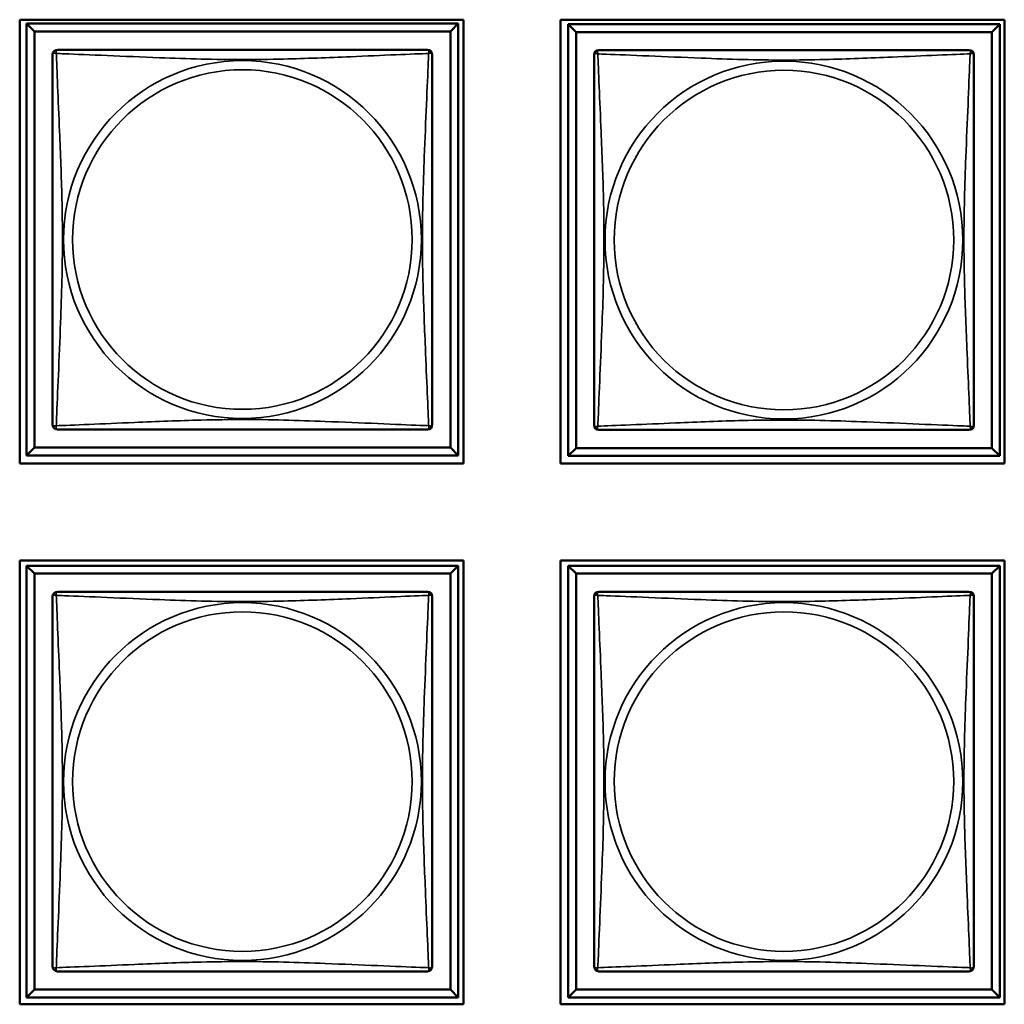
# Model space of a CAD drawing. Header units: inches. Extents: x 1.4 to 53.9, y 1.3 to 58.
# Tile 212 of 227: x 39.2 to 40.4, y 45.1 to 46.3. Entities that reach past the tile are written whole.
import ezdxf

# ---------------------------------------------------------------- set-up
doc = ezdxf.new("R2010")
doc.units = ezdxf.units.IN
doc.header["$MEASUREMENT"] = 0
doc.layers.add('Visible (ANSI)', color=7, linetype='Continuous', lineweight=50)
doc.layers.add('Visible Narrow (ANSI)', color=7, linetype='Continuous', lineweight=35)

msp = doc.modelspace()

# ---------------------------------------------------------------- linework, layer by layer
at = {"layer": 'Visible (ANSI)'}
for p, q in [((39.2116, 45.7598), (39.2116, 46.3122)), ((39.2116, 46.3122), (39.7641, 46.3122)), ((39.7641, 46.3122), (39.7641, 45.7598)), ((39.8846, 45.7598), (39.8846, 46.3122)), ((39.8846, 46.3122), (40.4371, 46.3122)), ((40.4371, 46.3122), (40.4371, 45.7598)), ((39.2201, 46.3073), (39.7575, 46.3073)), ((39.23, 46.2974), (39.2201, 46.3073)), ((39.2201, 45.7699), (39.2201, 46.3073)), ((39.23, 46.2974), (39.7477, 46.2974)), ((39.23, 45.7797), (39.23, 46.2974)), ((39.7575, 46.3073), (39.7477, 46.2974)), ((39.7477, 46.2974), (39.7477, 45.7797)), ((39.7575, 46.3073), (39.7575, 45.7699)), ((39.8941, 46.3067), (40.4315, 46.3067)), ((39.904, 46.2969), (39.8941, 46.3067)), ((39.8941, 45.7693), (39.8941, 46.3067)), ((40.4315, 46.3067), (40.4217, 46.2969)), ((40.4315, 46.3067), (40.4315, 45.7693)), ((39.904, 46.2969), (40.4217, 46.2969)), ((39.904, 45.7791), (39.904, 46.2969)), ((40.4217, 46.2969), (40.4217, 45.7791)), ((39.23, 45.7797), (39.2201, 45.7699)), ((39.7477, 45.7797), (39.23, 45.7797)), ((39.7477, 45.7797), (39.7575, 45.7699)), ((39.904, 45.7791), (39.8941, 45.7693)), ((40.4217, 45.7791), (39.904, 45.7791)), ((40.4217, 45.7791), (40.4315, 45.7693)), ((39.7641, 45.7598), (39.2116, 45.7598)), ((39.7575, 45.7699), (39.2201, 45.7699)), ((40.4371, 45.7598), (39.8846, 45.7598)), ((40.4315, 45.7693), (39.8941, 45.7693)), ((39.2116, 45.0868), (39.2116, 45.6392)), ((39.2116, 45.6392), (39.7641, 45.6392)), ((39.7641, 45.6392), (39.7641, 45.0868)), ((39.8846, 45.0868), (39.8846, 45.6392)), ((39.8846, 45.6392), (40.4371, 45.6392)), ((40.4371, 45.6392), (40.4371, 45.0868)), ((39.2201, 45.6327), (39.7575, 45.6327)), ((39.23, 45.6229), (39.2201, 45.6327)), ((39.2201, 45.0953), (39.2201, 45.6327)), ((39.7575, 45.6327), (39.7477, 45.6229)), ((39.7575, 45.6327), (39.7575, 45.0953)), ((39.8941, 45.6327), (40.4315, 45.6327)), ((39.904, 45.6229), (39.8941, 45.6327)), ((39.8941, 45.0953), (39.8941, 45.6327)), ((40.4315, 45.6327), (40.4217, 45.6229)), ((40.4315, 45.6327), (40.4315, 45.0953)), ((39.23, 45.6229), (39.7477, 45.6229)), ((39.23, 45.1051), (39.23, 45.6229)), ((39.7477, 45.6229), (39.7477, 45.1051)), ((39.904, 45.6229), (40.4217, 45.6229)), ((39.904, 45.1051), (39.904, 45.6229)), ((40.4217, 45.6229), (40.4217, 45.1051)), ((39.23, 45.1051), (39.2201, 45.0953)), ((39.7477, 45.1051), (39.23, 45.1051)), ((39.7477, 45.1051), (39.7575, 45.0953)), ((39.904, 45.1051), (39.8941, 45.0953)), ((40.4217, 45.1051), (39.904, 45.1051)), ((40.4217, 45.1051), (40.4315, 45.0953)), ((39.7641, 45.0868), (39.2116, 45.0868)), ((39.7575, 45.0953), (39.2201, 45.0953)), ((40.4371, 45.0868), (39.8846, 45.0868)), ((40.4315, 45.0953), (39.8941, 45.0953))]:
    msp.add_line(p, q, dxfattribs=at)
for centre, start, end in [((39.2585, 46.2689), 90, 180), ((39.7191, 46.2689), 0, 90), ((39.9325, 46.2683), 90, 180), ((40.3931, 46.2683), 0, 90), ((39.2585, 45.8082), 180, 270), ((39.7191, 45.8082), 270, 360), ((39.9325, 45.8077), 180, 270), ((40.3931, 45.8077), 270, 360), ((39.2585, 45.5943), 90, 180), ((39.7191, 45.5943), 0, 90), ((39.9325, 45.5943), 90, 180), ((40.3931, 45.5943), 0, 90), ((39.2585, 45.1337), 180, 270), ((39.7191, 45.1337), 270, 360), ((39.9325, 45.1337), 180, 270), ((40.3931, 45.1337), 270, 360)]:
    msp.add_arc(centre, 0.00591, start, end, dxfattribs=at)
for points in [[(39.7191, 46.2748), (39.7186, 46.2748), (39.7158, 46.2748), (39.7114, 46.2748), (39.7033, 46.2748), (39.6894, 46.2748), (39.6733, 46.2748), (39.6571, 46.2748), (39.6389, 46.2748), (39.6203, 46.2748), (39.5939, 46.2748), (39.5667, 46.2748), (39.5396, 46.2748), (39.5227, 46.2748), (39.5058, 46.2748), (39.4888, 46.2748), (39.455, 46.2748), (39.4211, 46.2748), (39.3874, 46.2748), (39.3454, 46.2748), (39.3015, 46.2748), (39.2759, 46.2748), (39.2659, 46.2748), (39.2595, 46.2748), (39.2585, 46.2748)], [(40.3931, 46.2742), (40.3926, 46.2742), (40.3898, 46.2742), (40.3854, 46.2742), (40.3773, 46.2742), (40.3634, 46.2742), (40.3473, 46.2742), (40.3311, 46.2742), (40.3129, 46.2742), (40.2943, 46.2742), (40.2679, 46.2742), (40.2407, 46.2742), (40.2136, 46.2742), (40.1967, 46.2742), (40.1798, 46.2742), (40.1628, 46.2742), (40.129, 46.2742), (40.0951, 46.2742), (40.0614, 46.2742), (40.0194, 46.2742), (39.9755, 46.2742), (39.9499, 46.2742), (39.9399, 46.2742), (39.9335, 46.2742), (39.9325, 46.2742)], [(39.2526, 46.2689), (39.2526, 46.2683), (39.2526, 46.2656), (39.2526, 46.2612), (39.2526, 46.253), (39.2526, 46.2391), (39.2526, 46.223), (39.2526, 46.2069), (39.2526, 46.1887), (39.2526, 46.17), (39.2526, 46.1437), (39.2526, 46.1164), (39.2526, 46.0893), (39.2526, 46.0724), (39.2526, 46.0555), (39.2526, 46.0386), (39.2526, 46.0047), (39.2526, 45.9709), (39.2526, 45.9371), (39.2526, 45.8951), (39.2526, 45.8512), (39.2526, 45.8257), (39.2526, 45.8156), (39.2526, 45.8092), (39.2526, 45.8082)], [(39.7251, 45.8082), (39.7251, 45.8088), (39.7251, 45.8115), (39.7251, 45.8159), (39.7251, 45.8241), (39.7251, 45.838), (39.7251, 45.8541), (39.7251, 45.8703), (39.7251, 45.8885), (39.7251, 45.9071), (39.7251, 45.9334), (39.7251, 45.9607), (39.7251, 45.9878), (39.7251, 46.0047), (39.7251, 46.0216), (39.7251, 46.0386), (39.7251, 46.0724), (39.7251, 46.1063), (39.7251, 46.14), (39.7251, 46.182), (39.7251, 46.2259), (39.7251, 46.2514), (39.7251, 46.2615), (39.7251, 46.2679), (39.7251, 46.2689)], [(39.9266, 46.2683), (39.9266, 46.2677), (39.9266, 46.265), (39.9266, 46.2606), (39.9266, 46.2525), (39.9266, 46.2386), (39.9266, 46.2224), (39.9266, 46.2063), (39.9266, 46.1881), (39.9266, 46.1695), (39.9266, 46.1431), (39.9266, 46.1158), (39.9266, 46.0888), (39.9266, 46.0718), (39.9266, 46.0549), (39.9266, 46.038), (39.9266, 46.0042), (39.9266, 45.9703), (39.9266, 45.9366), (39.9266, 45.8946), (39.9266, 45.8507), (39.9266, 45.8251), (39.9266, 45.815), (39.9266, 45.8086), (39.9266, 45.8077)], [(40.3991, 45.8077), (40.3991, 45.8083), (40.3991, 45.811), (40.3991, 45.8154), (40.3991, 45.8235), (40.3991, 45.8374), (40.3991, 45.8536), (40.3991, 45.8697), (40.3991, 45.8879), (40.3991, 45.9065), (40.3991, 45.9329), (40.3991, 45.9602), (40.3991, 45.9872), (40.3991, 46.0042), (40.3991, 46.0211), (40.3991, 46.038), (40.3991, 46.0718), (40.3991, 46.1057), (40.3991, 46.1394), (40.3991, 46.1814), (40.3991, 46.2253), (40.3991, 46.2509), (40.3991, 46.261), (40.3991, 46.2674), (40.3991, 46.2683)], [(39.2585, 45.8023), (39.2591, 45.8023), (39.2618, 45.8023), (39.2662, 45.8023), (39.2743, 45.8023), (39.2883, 45.8023), (39.3044, 45.8023), (39.3205, 45.8023), (39.3387, 45.8023), (39.3574, 45.8023), (39.3837, 45.8023), (39.411, 45.8023), (39.4381, 45.8023), (39.455, 45.8023), (39.4719, 45.8023), (39.4888, 45.8023), (39.5227, 45.8023), (39.5565, 45.8023), (39.5902, 45.8023), (39.6322, 45.8023), (39.6762, 45.8023), (39.7017, 45.8023), (39.7118, 45.8023), (39.7182, 45.8023), (39.7191, 45.8023)], [(39.9325, 45.8018), (39.9331, 45.8018), (39.9358, 45.8018), (39.9402, 45.8018), (39.9483, 45.8018), (39.9623, 45.8018), (39.9784, 45.8018), (39.9945, 45.8018), (40.0127, 45.8018), (40.0314, 45.8018), (40.0577, 45.8018), (40.085, 45.8018), (40.1121, 45.8018), (40.129, 45.8018), (40.1459, 45.8018), (40.1628, 45.8018), (40.1967, 45.8018), (40.2305, 45.8018), (40.2642, 45.8018), (40.3062, 45.8018), (40.3502, 45.8018), (40.3757, 45.8018), (40.3858, 45.8018), (40.3922, 45.8018), (40.3931, 45.8018)], [(39.7191, 45.6002), (39.7186, 45.6002), (39.7158, 45.6002), (39.7114, 45.6002), (39.7033, 45.6002), (39.6894, 45.6002), (39.6733, 45.6002), (39.6571, 45.6002), (39.6389, 45.6002), (39.6203, 45.6002), (39.5939, 45.6002), (39.5667, 45.6002), (39.5396, 45.6002), (39.5227, 45.6002), (39.5058, 45.6002), (39.4888, 45.6002), (39.455, 45.6002), (39.4211, 45.6002), (39.3874, 45.6002), (39.3454, 45.6002), (39.3015, 45.6002), (39.2759, 45.6002), (39.2659, 45.6002), (39.2595, 45.6002), (39.2585, 45.6002)], [(40.3931, 45.6002), (40.3926, 45.6002), (40.3898, 45.6002), (40.3854, 45.6002), (40.3773, 45.6002), (40.3634, 45.6002), (40.3473, 45.6002), (40.3311, 45.6002), (40.3129, 45.6002), (40.2943, 45.6002), (40.2679, 45.6002), (40.2407, 45.6002), (40.2136, 45.6002), (40.1967, 45.6002), (40.1798, 45.6002), (40.1628, 45.6002), (40.129, 45.6002), (40.0951, 45.6002), (40.0614, 45.6002), (40.0194, 45.6002), (39.9755, 45.6002), (39.9499, 45.6002), (39.9399, 45.6002), (39.9335, 45.6002), (39.9325, 45.6002)], [(39.2526, 45.5943), (39.2526, 45.5937), (39.2526, 45.591), (39.2526, 45.5866), (39.2526, 45.5785), (39.2526, 45.5646), (39.2526, 45.5484), (39.2526, 45.5323), (39.2526, 45.5141), (39.2526, 45.4955), (39.2526, 45.4691), (39.2526, 45.4418), (39.2526, 45.4148), (39.2526, 45.3978), (39.2526, 45.3809), (39.2526, 45.364), (39.2526, 45.3302), (39.2526, 45.2963), (39.2526, 45.2626), (39.2526, 45.2206), (39.2526, 45.1767), (39.2526, 45.1511), (39.2526, 45.141), (39.2526, 45.1346), (39.2526, 45.1337)], [(39.7251, 45.1337), (39.7251, 45.1343), (39.7251, 45.137), (39.7251, 45.1414), (39.7251, 45.1495), (39.7251, 45.1634), (39.7251, 45.1796), (39.7251, 45.1957), (39.7251, 45.2139), (39.7251, 45.2325), (39.7251, 45.2589), (39.7251, 45.2862), (39.7251, 45.3132), (39.7251, 45.3302), (39.7251, 45.3471), (39.7251, 45.364), (39.7251, 45.3978), (39.7251, 45.4317), (39.7251, 45.4654), (39.7251, 45.5074), (39.7251, 45.5513), (39.7251, 45.5769), (39.7251, 45.587), (39.7251, 45.5934), (39.7251, 45.5943)], [(39.9266, 45.5943), (39.9266, 45.5937), (39.9266, 45.591), (39.9266, 45.5866), (39.9266, 45.5785), (39.9266, 45.5646), (39.9266, 45.5484), (39.9266, 45.5323), (39.9266, 45.5141), (39.9266, 45.4955), (39.9266, 45.4691), (39.9266, 45.4418), (39.9266, 45.4148), (39.9266, 45.3978), (39.9266, 45.3809), (39.9266, 45.364), (39.9266, 45.3302), (39.9266, 45.2963), (39.9266, 45.2626), (39.9266, 45.2206), (39.9266, 45.1767), (39.9266, 45.1511), (39.9266, 45.141), (39.9266, 45.1346), (39.9266, 45.1337)], [(40.3991, 45.1337), (40.3991, 45.1343), (40.3991, 45.137), (40.3991, 45.1414), (40.3991, 45.1495), (40.3991, 45.1634), (40.3991, 45.1796), (40.3991, 45.1957), (40.3991, 45.2139), (40.3991, 45.2325), (40.3991, 45.2589), (40.3991, 45.2862), (40.3991, 45.3132), (40.3991, 45.3302), (40.3991, 45.3471), (40.3991, 45.364), (40.3991, 45.3978), (40.3991, 45.4317), (40.3991, 45.4654), (40.3991, 45.5074), (40.3991, 45.5513), (40.3991, 45.5769), (40.3991, 45.587), (40.3991, 45.5934), (40.3991, 45.5943)], [(39.2585, 45.1278), (39.2591, 45.1278), (39.2618, 45.1278), (39.2662, 45.1278), (39.2743, 45.1278), (39.2883, 45.1278), (39.3044, 45.1278), (39.3205, 45.1278), (39.3387, 45.1278), (39.3574, 45.1278), (39.3837, 45.1278), (39.411, 45.1278), (39.4381, 45.1278), (39.455, 45.1278), (39.4719, 45.1278), (39.4888, 45.1278), (39.5227, 45.1278), (39.5565, 45.1278), (39.5902, 45.1278), (39.6322, 45.1278), (39.6762, 45.1278), (39.7017, 45.1278), (39.7118, 45.1278), (39.7182, 45.1278), (39.7191, 45.1278)], [(39.9325, 45.1278), (39.9331, 45.1278), (39.9358, 45.1278), (39.9402, 45.1278), (39.9483, 45.1278), (39.9623, 45.1278), (39.9784, 45.1278), (39.9945, 45.1278), (40.0127, 45.1278), (40.0314, 45.1278), (40.0577, 45.1278), (40.085, 45.1278), (40.1121, 45.1278), (40.129, 45.1278), (40.1459, 45.1278), (40.1628, 45.1278), (40.1967, 45.1278), (40.2305, 45.1278), (40.2642, 45.1278), (40.3062, 45.1278), (40.3502, 45.1278), (40.3757, 45.1278), (40.3858, 45.1278), (40.3922, 45.1278), (40.3931, 45.1278)]]:
    msp.add_open_spline(points, degree=3, knots=[0.325731, 0.325731, 0.325731, 0.325731, 0.404774, 0.404774, 0.404774, 0.550532, 0.550532, 0.550532, 0.69629, 0.69629, 0.69629, 0.902598, 0.902598, 0.902598, 1.03154, 1.03154, 1.03154, 1.289425, 1.289425, 1.289425, 1.610774, 1.610774, 1.610774, 1.73735, 1.73735, 1.73735, 1.73735], dxfattribs=at)
at = {"layer": 'Visible Narrow (ANSI)'}
for centre, radius in [((39.4888, 46.0386), 0.2227), ((40.1628, 46.038), 0.2227), ((39.4888, 46.0386), 0.2113), ((40.1628, 46.038), 0.2113), ((39.4888, 45.364), 0.2227), ((40.1628, 45.364), 0.2227), ((39.4888, 45.364), 0.2113), ((40.1628, 45.364), 0.2113)]:
    msp.add_circle(centre, radius, dxfattribs=at)
for points, knots in [([(39.2572, 46.2702), (39.2569, 46.271), (39.2568, 46.2716), (39.2568, 46.2728), (39.2568, 46.2733), (39.257, 46.2738), (39.2571, 46.274), (39.2572, 46.2742), (39.2573, 46.2743), (39.2575, 46.2745), (39.2576, 46.2745), (39.2578, 46.2747), (39.258, 46.2747), (39.2583, 46.2748), (39.2584, 46.2748), (39.2585, 46.2748)], [-0.00026741, -0.00026741, -0.00026741, -0.00026741, 0.01456352, 0.01456352, 0.03151317, 0.03151317, 0.04210669, 0.04210669, 0.04740346, 0.04740346, 0.05587828, 0.05587828, 0.06943799, 0.06943799, 0.0844808, 0.0844808, 0.0844808, 0.0844808]), ([(39.7191, 46.2748), (39.7192, 46.2748), (39.7194, 46.2748), (39.7197, 46.2747), (39.7198, 46.2747), (39.7201, 46.2745), (39.7202, 46.2745), (39.7204, 46.2743), (39.7204, 46.2742), (39.7206, 46.274), (39.7207, 46.2738), (39.7209, 46.2733), (39.7209, 46.2728), (39.7208, 46.2716), (39.7207, 46.271), (39.7205, 46.2702)], [-0.0844808, -0.0844808, -0.0844808, -0.0844808, -0.06943799, -0.06943799, -0.05587828, -0.05587828, -0.04740346, -0.04740346, -0.04210669, -0.04210669, -0.03151317, -0.03151317, -0.01456352, -0.01456352, 0.00026741, 0.00026741, 0.00026741, 0.00026741]), ([(39.9312, 46.2697), (39.9309, 46.2704), (39.9308, 46.2711), (39.9308, 46.2722), (39.9308, 46.2727), (39.931, 46.2733), (39.9311, 46.2735), (39.9312, 46.2737), (39.9313, 46.2738), (39.9315, 46.2739), (39.9316, 46.274), (39.9318, 46.2741), (39.932, 46.2742), (39.9323, 46.2742), (39.9324, 46.2742), (39.9325, 46.2742)], [-0.00026741, -0.00026741, -0.00026741, -0.00026741, 0.01456352, 0.01456352, 0.03151317, 0.03151317, 0.04210669, 0.04210669, 0.04740346, 0.04740346, 0.05587828, 0.05587828, 0.06943799, 0.06943799, 0.0844808, 0.0844808, 0.0844808, 0.0844808]), ([(40.3931, 46.2742), (40.3932, 46.2742), (40.3934, 46.2742), (40.3937, 46.2742), (40.3938, 46.2741), (40.3941, 46.274), (40.3942, 46.2739), (40.3944, 46.2738), (40.3944, 46.2737), (40.3946, 46.2735), (40.3947, 46.2733), (40.3949, 46.2727), (40.3949, 46.2722), (40.3948, 46.2711), (40.3947, 46.2704), (40.3945, 46.2697)], [-0.0844808, -0.0844808, -0.0844808, -0.0844808, -0.06943799, -0.06943799, -0.05587828, -0.05587828, -0.04740346, -0.04740346, -0.04210669, -0.04210669, -0.03151317, -0.03151317, -0.01456352, -0.01456352, 0.00026741, 0.00026741, 0.00026741, 0.00026741]), ([(39.2526, 46.2689), (39.2526, 46.269), (39.2526, 46.2691), (39.2527, 46.2694), (39.2527, 46.2696), (39.2529, 46.2698), (39.2529, 46.2699), (39.2531, 46.2701), (39.2531, 46.2701), (39.2534, 46.2703), (39.2535, 46.2704), (39.2541, 46.2706), (39.2546, 46.2706), (39.2557, 46.2706), (39.2564, 46.2704), (39.2572, 46.2702)], [-0.0844808, -0.0844808, -0.0844808, -0.0844808, -0.06943799, -0.06943799, -0.05587828, -0.05587828, -0.04740346, -0.04740346, -0.04210669, -0.04210669, -0.03151317, -0.03151317, -0.01456352, -0.01456352, 0.00026741, 0.00026741, 0.00026741, 0.00026741]), ([(39.2572, 45.8069), (39.2573, 45.8097), (39.2574, 45.8132), (39.2576, 45.8172), (39.2586, 45.8448), (39.2608, 45.8918), (39.2625, 45.9354), (39.2638, 45.9703), (39.2648, 46.0045), (39.2648, 46.0386), (39.2648, 46.0556), (39.2646, 46.0726), (39.2642, 46.0898), (39.2635, 46.1173), (39.2624, 46.1454), (39.2612, 46.1731), (39.2604, 46.1927), (39.2595, 46.212), (39.2588, 46.2293), (39.2581, 46.2465), (39.2575, 46.2614), (39.2572, 46.2702)], [-1.657319, -1.657319, -1.657319, -1.657319, -1.610774, -1.610774, -1.610774, -1.289425, -1.289425, -1.289425, -1.03154, -1.03154, -1.03154, -0.902598, -0.902598, -0.902598, -0.69629, -0.69629, -0.69629, -0.550532, -0.550532, -0.550532, -0.405761, -0.405761, -0.405761, -0.405761]), ([(39.2572, 46.2702), (39.26, 46.2701), (39.2635, 46.27), (39.2675, 46.2698), (39.2951, 46.2687), (39.3421, 46.2666), (39.3856, 46.2649), (39.4206, 46.2635), (39.4548, 46.2625), (39.4888, 46.2625), (39.5059, 46.2625), (39.5229, 46.2628), (39.5401, 46.2632), (39.5676, 46.2639), (39.5957, 46.265), (39.6234, 46.2662), (39.6429, 46.267), (39.6623, 46.2679), (39.6796, 46.2686), (39.6967, 46.2693), (39.7117, 46.2699), (39.7205, 46.2702)], [-1.657319, -1.657319, -1.657319, -1.657319, -1.610774, -1.610774, -1.610774, -1.289425, -1.289425, -1.289425, -1.03154, -1.03154, -1.03154, -0.902598, -0.902598, -0.902598, -0.69629, -0.69629, -0.69629, -0.550532, -0.550532, -0.550532, -0.405761, -0.405761, -0.405761, -0.405761]), ([(39.7205, 46.2702), (39.7204, 46.2674), (39.7203, 46.2639), (39.7201, 46.2599), (39.719, 46.2323), (39.7169, 46.1853), (39.7152, 46.1417), (39.7138, 46.1068), (39.7128, 46.0726), (39.7128, 46.0386), (39.7128, 46.0215), (39.7131, 46.0045), (39.7135, 45.9873), (39.7142, 45.9598), (39.7153, 45.9317), (39.7165, 45.904), (39.7173, 45.8845), (39.7181, 45.8651), (39.7189, 45.8478), (39.7196, 45.8306), (39.7202, 45.8157), (39.7205, 45.8069)], [-1.657319, -1.657319, -1.657319, -1.657319, -1.610774, -1.610774, -1.610774, -1.289425, -1.289425, -1.289425, -1.03154, -1.03154, -1.03154, -0.902598, -0.902598, -0.902598, -0.69629, -0.69629, -0.69629, -0.550532, -0.550532, -0.550532, -0.405761, -0.405761, -0.405761, -0.405761]), ([(39.7205, 46.2702), (39.7213, 46.2704), (39.7219, 46.2706), (39.7231, 46.2706), (39.7235, 46.2706), (39.7241, 46.2704), (39.7243, 46.2703), (39.7245, 46.2701), (39.7246, 46.2701), (39.7247, 46.2699), (39.7248, 46.2698), (39.7249, 46.2696), (39.725, 46.2694), (39.7251, 46.2691), (39.7251, 46.269), (39.7251, 46.2689)], [-0.00026741, -0.00026741, -0.00026741, -0.00026741, 0.01456352, 0.01456352, 0.03151317, 0.03151317, 0.04210669, 0.04210669, 0.04740346, 0.04740346, 0.05587828, 0.05587828, 0.06943799, 0.06943799, 0.0844808, 0.0844808, 0.0844808, 0.0844808]), ([(39.9266, 46.2683), (39.9266, 46.2684), (39.9266, 46.2685), (39.9267, 46.2688), (39.9267, 46.269), (39.9269, 46.2693), (39.9269, 46.2694), (39.9271, 46.2695), (39.9271, 46.2696), (39.9274, 46.2698), (39.9275, 46.2698), (39.9281, 46.27), (39.9286, 46.2701), (39.9297, 46.27), (39.9304, 46.2699), (39.9312, 46.2697)], [-0.0844808, -0.0844808, -0.0844808, -0.0844808, -0.06943799, -0.06943799, -0.05587828, -0.05587828, -0.04740346, -0.04740346, -0.04210669, -0.04210669, -0.03151317, -0.03151317, -0.01456352, -0.01456352, 0.00026741, 0.00026741, 0.00026741, 0.00026741]), ([(39.9312, 45.8063), (39.9313, 45.8092), (39.9314, 45.8126), (39.9316, 45.8166), (39.9326, 45.8443), (39.9348, 45.8913), (39.9365, 45.9348), (39.9378, 45.9697), (39.9388, 46.0039), (39.9388, 46.038), (39.9388, 46.055), (39.9386, 46.0721), (39.9382, 46.0893), (39.9375, 46.1168), (39.9364, 46.1449), (39.9352, 46.1726), (39.9344, 46.1921), (39.9335, 46.2115), (39.9328, 46.2287), (39.9321, 46.2459), (39.9315, 46.2609), (39.9312, 46.2697)], [-1.657319, -1.657319, -1.657319, -1.657319, -1.610774, -1.610774, -1.610774, -1.289425, -1.289425, -1.289425, -1.03154, -1.03154, -1.03154, -0.902598, -0.902598, -0.902598, -0.69629, -0.69629, -0.69629, -0.550532, -0.550532, -0.550532, -0.405761, -0.405761, -0.405761, -0.405761]), ([(39.9312, 46.2697), (39.934, 46.2696), (39.9375, 46.2694), (39.9415, 46.2693), (39.9691, 46.2682), (40.0161, 46.2661), (40.0596, 46.2644), (40.0946, 46.263), (40.1288, 46.262), (40.1628, 46.262), (40.1799, 46.262), (40.1969, 46.2622), (40.2141, 46.2627), (40.2416, 46.2633), (40.2697, 46.2645), (40.2974, 46.2656), (40.3169, 46.2665), (40.3363, 46.2673), (40.3536, 46.268), (40.3707, 46.2688), (40.3857, 46.2693), (40.3945, 46.2697)], [-1.657319, -1.657319, -1.657319, -1.657319, -1.610774, -1.610774, -1.610774, -1.289425, -1.289425, -1.289425, -1.03154, -1.03154, -1.03154, -0.902598, -0.902598, -0.902598, -0.69629, -0.69629, -0.69629, -0.550532, -0.550532, -0.550532, -0.405761, -0.405761, -0.405761, -0.405761]), ([(40.3945, 46.2697), (40.3944, 46.2668), (40.3943, 46.2634), (40.3941, 46.2594), (40.393, 46.2317), (40.3909, 46.1847), (40.3892, 46.1412), (40.3878, 46.1063), (40.3868, 46.0721), (40.3868, 46.038), (40.3868, 46.021), (40.3871, 46.0039), (40.3875, 45.9867), (40.3882, 45.9593), (40.3893, 45.9311), (40.3905, 45.9035), (40.3913, 45.8839), (40.3921, 45.8646), (40.3929, 45.8473), (40.3936, 45.8301), (40.3942, 45.8151), (40.3945, 45.8063)], [-1.657319, -1.657319, -1.657319, -1.657319, -1.610774, -1.610774, -1.610774, -1.289425, -1.289425, -1.289425, -1.03154, -1.03154, -1.03154, -0.902598, -0.902598, -0.902598, -0.69629, -0.69629, -0.69629, -0.550532, -0.550532, -0.550532, -0.405761, -0.405761, -0.405761, -0.405761]), ([(40.3945, 46.2697), (40.3953, 46.2699), (40.3959, 46.27), (40.3971, 46.2701), (40.3975, 46.27), (40.3981, 46.2698), (40.3983, 46.2698), (40.3985, 46.2696), (40.3986, 46.2695), (40.3987, 46.2694), (40.3988, 46.2693), (40.3989, 46.269), (40.399, 46.2688), (40.3991, 46.2685), (40.3991, 46.2684), (40.3991, 46.2683)], [-0.00026741, -0.00026741, -0.00026741, -0.00026741, 0.01456352, 0.01456352, 0.03151317, 0.03151317, 0.04210669, 0.04210669, 0.04740346, 0.04740346, 0.05587828, 0.05587828, 0.06943799, 0.06943799, 0.0844808, 0.0844808, 0.0844808, 0.0844808]), ([(39.2572, 45.8069), (39.2564, 45.8067), (39.2557, 45.8066), (39.2546, 45.8065), (39.2541, 45.8065), (39.2535, 45.8067), (39.2534, 45.8068), (39.2531, 45.807), (39.2531, 45.807), (39.2529, 45.8072), (39.2529, 45.8073), (39.2527, 45.8075), (39.2527, 45.8077), (39.2526, 45.808), (39.2526, 45.8082), (39.2526, 45.8082)], [-0.00026741, -0.00026741, -0.00026741, -0.00026741, 0.01456352, 0.01456352, 0.03151317, 0.03151317, 0.04210669, 0.04210669, 0.04740346, 0.04740346, 0.05587828, 0.05587828, 0.06943799, 0.06943799, 0.0844808, 0.0844808, 0.0844808, 0.0844808]), ([(39.7205, 45.8069), (39.7177, 45.807), (39.7142, 45.8071), (39.7102, 45.8073), (39.6826, 45.8084), (39.6355, 45.8105), (39.592, 45.8122), (39.5571, 45.8136), (39.5229, 45.8146), (39.4888, 45.8146), (39.4718, 45.8146), (39.4547, 45.8143), (39.4376, 45.8139), (39.4101, 45.8132), (39.382, 45.8121), (39.3543, 45.8109), (39.3347, 45.8101), (39.3154, 45.8092), (39.2981, 45.8085), (39.2809, 45.8078), (39.266, 45.8072), (39.2572, 45.8069)], [-1.657319, -1.657319, -1.657319, -1.657319, -1.610774, -1.610774, -1.610774, -1.289425, -1.289425, -1.289425, -1.03154, -1.03154, -1.03154, -0.902598, -0.902598, -0.902598, -0.69629, -0.69629, -0.69629, -0.550532, -0.550532, -0.550532, -0.405761, -0.405761, -0.405761, -0.405761]), ([(39.7251, 45.8082), (39.7251, 45.8082), (39.7251, 45.808), (39.725, 45.8077), (39.7249, 45.8075), (39.7248, 45.8073), (39.7247, 45.8072), (39.7246, 45.807), (39.7245, 45.807), (39.7243, 45.8068), (39.7241, 45.8067), (39.7235, 45.8065), (39.7231, 45.8065), (39.7219, 45.8066), (39.7213, 45.8067), (39.7205, 45.8069)], [-0.0844808, -0.0844808, -0.0844808, -0.0844808, -0.06943799, -0.06943799, -0.05587828, -0.05587828, -0.04740346, -0.04740346, -0.04210669, -0.04210669, -0.03151317, -0.03151317, -0.01456352, -0.01456352, 0.00026741, 0.00026741, 0.00026741, 0.00026741]), ([(39.9312, 45.8063), (39.9304, 45.8061), (39.9297, 45.806), (39.9286, 45.8059), (39.9281, 45.806), (39.9275, 45.8062), (39.9274, 45.8063), (39.9271, 45.8064), (39.9271, 45.8065), (39.9269, 45.8066), (39.9269, 45.8067), (39.9267, 45.807), (39.9267, 45.8072), (39.9266, 45.8075), (39.9266, 45.8076), (39.9266, 45.8077)], [-0.00026741, -0.00026741, -0.00026741, -0.00026741, 0.01456352, 0.01456352, 0.03151317, 0.03151317, 0.04210669, 0.04210669, 0.04740346, 0.04740346, 0.05587828, 0.05587828, 0.06943799, 0.06943799, 0.0844808, 0.0844808, 0.0844808, 0.0844808]), ([(40.3945, 45.8063), (40.3917, 45.8064), (40.3882, 45.8066), (40.3842, 45.8067), (40.3566, 45.8078), (40.3095, 45.8099), (40.266, 45.8116), (40.2311, 45.813), (40.1969, 45.814), (40.1628, 45.814), (40.1458, 45.814), (40.1287, 45.8138), (40.1116, 45.8134), (40.0841, 45.8127), (40.056, 45.8115), (40.0283, 45.8104), (40.0087, 45.8095), (39.9894, 45.8087), (39.9721, 45.808), (39.9549, 45.8073), (39.94, 45.8067), (39.9312, 45.8063)], [-1.657319, -1.657319, -1.657319, -1.657319, -1.610774, -1.610774, -1.610774, -1.289425, -1.289425, -1.289425, -1.03154, -1.03154, -1.03154, -0.902598, -0.902598, -0.902598, -0.69629, -0.69629, -0.69629, -0.550532, -0.550532, -0.550532, -0.405761, -0.405761, -0.405761, -0.405761]), ([(40.3991, 45.8077), (40.3991, 45.8076), (40.3991, 45.8075), (40.399, 45.8072), (40.3989, 45.807), (40.3988, 45.8067), (40.3987, 45.8066), (40.3986, 45.8065), (40.3985, 45.8064), (40.3983, 45.8063), (40.3981, 45.8062), (40.3975, 45.806), (40.3971, 45.8059), (40.3959, 45.806), (40.3953, 45.8061), (40.3945, 45.8063)], [-0.0844808, -0.0844808, -0.0844808, -0.0844808, -0.06943799, -0.06943799, -0.05587828, -0.05587828, -0.04740346, -0.04740346, -0.04210669, -0.04210669, -0.03151317, -0.03151317, -0.01456352, -0.01456352, 0.00026741, 0.00026741, 0.00026741, 0.00026741]), ([(39.2585, 45.8023), (39.2584, 45.8023), (39.2583, 45.8023), (39.258, 45.8024), (39.2578, 45.8024), (39.2576, 45.8026), (39.2575, 45.8027), (39.2573, 45.8028), (39.2572, 45.8029), (39.2571, 45.8031), (39.257, 45.8033), (39.2568, 45.8039), (39.2568, 45.8043), (39.2568, 45.8055), (39.2569, 45.8061), (39.2572, 45.8069)], [-0.0844808, -0.0844808, -0.0844808, -0.0844808, -0.06943799, -0.06943799, -0.05587828, -0.05587828, -0.04740346, -0.04740346, -0.04210669, -0.04210669, -0.03151317, -0.03151317, -0.01456352, -0.01456352, 0.00026741, 0.00026741, 0.00026741, 0.00026741]), ([(39.7205, 45.8069), (39.7207, 45.8061), (39.7208, 45.8055), (39.7209, 45.8043), (39.7209, 45.8039), (39.7207, 45.8033), (39.7206, 45.8031), (39.7204, 45.8029), (39.7204, 45.8028), (39.7202, 45.8027), (39.7201, 45.8026), (39.7198, 45.8024), (39.7197, 45.8024), (39.7194, 45.8023), (39.7192, 45.8023), (39.7191, 45.8023)], [-0.00026741, -0.00026741, -0.00026741, -0.00026741, 0.01456352, 0.01456352, 0.03151317, 0.03151317, 0.04210669, 0.04210669, 0.04740346, 0.04740346, 0.05587828, 0.05587828, 0.06943799, 0.06943799, 0.0844808, 0.0844808, 0.0844808, 0.0844808]), ([(39.9325, 45.8018), (39.9324, 45.8018), (39.9323, 45.8018), (39.932, 45.8018), (39.9318, 45.8019), (39.9316, 45.802), (39.9315, 45.8021), (39.9313, 45.8022), (39.9312, 45.8023), (39.9311, 45.8025), (39.931, 45.8027), (39.9308, 45.8033), (39.9308, 45.8038), (39.9308, 45.8049), (39.9309, 45.8056), (39.9312, 45.8063)], [-0.0844808, -0.0844808, -0.0844808, -0.0844808, -0.06943799, -0.06943799, -0.05587828, -0.05587828, -0.04740346, -0.04740346, -0.04210669, -0.04210669, -0.03151317, -0.03151317, -0.01456352, -0.01456352, 0.00026741, 0.00026741, 0.00026741, 0.00026741]), ([(40.3945, 45.8063), (40.3947, 45.8056), (40.3948, 45.8049), (40.3949, 45.8038), (40.3949, 45.8033), (40.3947, 45.8027), (40.3946, 45.8025), (40.3944, 45.8023), (40.3944, 45.8022), (40.3942, 45.8021), (40.3941, 45.802), (40.3938, 45.8019), (40.3937, 45.8018), (40.3934, 45.8018), (40.3932, 45.8018), (40.3931, 45.8018)], [-0.00026741, -0.00026741, -0.00026741, -0.00026741, 0.01456352, 0.01456352, 0.03151317, 0.03151317, 0.04210669, 0.04210669, 0.04740346, 0.04740346, 0.05587828, 0.05587828, 0.06943799, 0.06943799, 0.0844808, 0.0844808, 0.0844808, 0.0844808]), ([(39.2572, 45.5957), (39.2569, 45.5964), (39.2568, 45.5971), (39.2568, 45.5982), (39.2568, 45.5987), (39.257, 45.5993), (39.2571, 45.5995), (39.2572, 45.5997), (39.2573, 45.5998), (39.2575, 45.5999), (39.2576, 45.6), (39.2578, 45.6001), (39.258, 45.6002), (39.2583, 45.6002), (39.2584, 45.6002), (39.2585, 45.6002)], [-0.00026741, -0.00026741, -0.00026741, -0.00026741, 0.01456352, 0.01456352, 0.03151317, 0.03151317, 0.04210669, 0.04210669, 0.04740346, 0.04740346, 0.05587828, 0.05587828, 0.06943799, 0.06943799, 0.0844808, 0.0844808, 0.0844808, 0.0844808]), ([(39.7191, 45.6002), (39.7192, 45.6002), (39.7194, 45.6002), (39.7197, 45.6002), (39.7198, 45.6001), (39.7201, 45.6), (39.7202, 45.5999), (39.7204, 45.5998), (39.7204, 45.5997), (39.7206, 45.5995), (39.7207, 45.5993), (39.7209, 45.5987), (39.7209, 45.5982), (39.7208, 45.5971), (39.7207, 45.5964), (39.7205, 45.5957)], [-0.0844808, -0.0844808, -0.0844808, -0.0844808, -0.06943799, -0.06943799, -0.05587828, -0.05587828, -0.04740346, -0.04740346, -0.04210669, -0.04210669, -0.03151317, -0.03151317, -0.01456352, -0.01456352, 0.00026741, 0.00026741, 0.00026741, 0.00026741]), ([(39.9312, 45.5957), (39.9309, 45.5964), (39.9308, 45.5971), (39.9308, 45.5982), (39.9308, 45.5987), (39.931, 45.5993), (39.9311, 45.5995), (39.9312, 45.5997), (39.9313, 45.5998), (39.9315, 45.5999), (39.9316, 45.6), (39.9318, 45.6001), (39.932, 45.6002), (39.9323, 45.6002), (39.9324, 45.6002), (39.9325, 45.6002)], [-0.00026741, -0.00026741, -0.00026741, -0.00026741, 0.01456352, 0.01456352, 0.03151317, 0.03151317, 0.04210669, 0.04210669, 0.04740346, 0.04740346, 0.05587828, 0.05587828, 0.06943799, 0.06943799, 0.0844808, 0.0844808, 0.0844808, 0.0844808]), ([(40.3931, 45.6002), (40.3932, 45.6002), (40.3934, 45.6002), (40.3937, 45.6002), (40.3938, 45.6001), (40.3941, 45.6), (40.3942, 45.5999), (40.3944, 45.5998), (40.3944, 45.5997), (40.3946, 45.5995), (40.3947, 45.5993), (40.3949, 45.5987), (40.3949, 45.5982), (40.3948, 45.5971), (40.3947, 45.5964), (40.3945, 45.5957)], [-0.0844808, -0.0844808, -0.0844808, -0.0844808, -0.06943799, -0.06943799, -0.05587828, -0.05587828, -0.04740346, -0.04740346, -0.04210669, -0.04210669, -0.03151317, -0.03151317, -0.01456352, -0.01456352, 0.00026741, 0.00026741, 0.00026741, 0.00026741]), ([(39.2526, 45.5943), (39.2526, 45.5944), (39.2526, 45.5945), (39.2527, 45.5948), (39.2527, 45.595), (39.2529, 45.5953), (39.2529, 45.5954), (39.2531, 45.5955), (39.2531, 45.5956), (39.2534, 45.5958), (39.2535, 45.5958), (39.2541, 45.596), (39.2546, 45.5961), (39.2557, 45.596), (39.2564, 45.5959), (39.2572, 45.5957)], [-0.0844808, -0.0844808, -0.0844808, -0.0844808, -0.06943799, -0.06943799, -0.05587828, -0.05587828, -0.04740346, -0.04740346, -0.04210669, -0.04210669, -0.03151317, -0.03151317, -0.01456352, -0.01456352, 0.00026741, 0.00026741, 0.00026741, 0.00026741]), ([(39.2572, 45.1323), (39.2573, 45.1352), (39.2574, 45.1386), (39.2576, 45.1426), (39.2586, 45.1703), (39.2608, 45.2173), (39.2625, 45.2608), (39.2638, 45.2957), (39.2648, 45.3299), (39.2648, 45.364), (39.2648, 45.381), (39.2646, 45.3981), (39.2642, 45.4153), (39.2635, 45.4428), (39.2624, 45.4709), (39.2612, 45.4986), (39.2604, 45.5181), (39.2595, 45.5375), (39.2588, 45.5547), (39.2581, 45.5719), (39.2575, 45.5869), (39.2572, 45.5957)], [-1.657319, -1.657319, -1.657319, -1.657319, -1.610774, -1.610774, -1.610774, -1.289425, -1.289425, -1.289425, -1.03154, -1.03154, -1.03154, -0.902598, -0.902598, -0.902598, -0.69629, -0.69629, -0.69629, -0.550532, -0.550532, -0.550532, -0.405761, -0.405761, -0.405761, -0.405761]), ([(39.2572, 45.5957), (39.26, 45.5956), (39.2635, 45.5954), (39.2675, 45.5953), (39.2951, 45.5942), (39.3421, 45.5921), (39.3856, 45.5904), (39.4206, 45.589), (39.4548, 45.588), (39.4888, 45.588), (39.5059, 45.588), (39.5229, 45.5882), (39.5401, 45.5887), (39.5676, 45.5893), (39.5957, 45.5905), (39.6234, 45.5916), (39.6429, 45.5925), (39.6623, 45.5933), (39.6796, 45.594), (39.6967, 45.5948), (39.7117, 45.5953), (39.7205, 45.5957)], [-1.657319, -1.657319, -1.657319, -1.657319, -1.610774, -1.610774, -1.610774, -1.289425, -1.289425, -1.289425, -1.03154, -1.03154, -1.03154, -0.902598, -0.902598, -0.902598, -0.69629, -0.69629, -0.69629, -0.550532, -0.550532, -0.550532, -0.405761, -0.405761, -0.405761, -0.405761]), ([(39.7205, 45.5957), (39.7204, 45.5928), (39.7203, 45.5894), (39.7201, 45.5854), (39.719, 45.5577), (39.7169, 45.5107), (39.7152, 45.4672), (39.7138, 45.4323), (39.7128, 45.3981), (39.7128, 45.364), (39.7128, 45.347), (39.7131, 45.3299), (39.7135, 45.3127), (39.7142, 45.2853), (39.7153, 45.2571), (39.7165, 45.2295), (39.7173, 45.2099), (39.7181, 45.1906), (39.7189, 45.1733), (39.7196, 45.1561), (39.7202, 45.1411), (39.7205, 45.1323)], [-1.657319, -1.657319, -1.657319, -1.657319, -1.610774, -1.610774, -1.610774, -1.289425, -1.289425, -1.289425, -1.03154, -1.03154, -1.03154, -0.902598, -0.902598, -0.902598, -0.69629, -0.69629, -0.69629, -0.550532, -0.550532, -0.550532, -0.405761, -0.405761, -0.405761, -0.405761]), ([(39.7205, 45.5957), (39.7213, 45.5959), (39.7219, 45.596), (39.7231, 45.5961), (39.7235, 45.596), (39.7241, 45.5958), (39.7243, 45.5958), (39.7245, 45.5956), (39.7246, 45.5955), (39.7247, 45.5954), (39.7248, 45.5953), (39.7249, 45.595), (39.725, 45.5948), (39.7251, 45.5945), (39.7251, 45.5944), (39.7251, 45.5943)], [-0.00026741, -0.00026741, -0.00026741, -0.00026741, 0.01456352, 0.01456352, 0.03151317, 0.03151317, 0.04210669, 0.04210669, 0.04740346, 0.04740346, 0.05587828, 0.05587828, 0.06943799, 0.06943799, 0.0844808, 0.0844808, 0.0844808, 0.0844808]), ([(39.9266, 45.5943), (39.9266, 45.5944), (39.9266, 45.5945), (39.9267, 45.5948), (39.9267, 45.595), (39.9269, 45.5953), (39.9269, 45.5954), (39.9271, 45.5955), (39.9271, 45.5956), (39.9274, 45.5958), (39.9275, 45.5958), (39.9281, 45.596), (39.9286, 45.5961), (39.9297, 45.596), (39.9304, 45.5959), (39.9312, 45.5957)], [-0.0844808, -0.0844808, -0.0844808, -0.0844808, -0.06943799, -0.06943799, -0.05587828, -0.05587828, -0.04740346, -0.04740346, -0.04210669, -0.04210669, -0.03151317, -0.03151317, -0.01456352, -0.01456352, 0.00026741, 0.00026741, 0.00026741, 0.00026741]), ([(39.9312, 45.1323), (39.9313, 45.1352), (39.9314, 45.1386), (39.9316, 45.1426), (39.9326, 45.1703), (39.9348, 45.2173), (39.9365, 45.2608), (39.9378, 45.2957), (39.9388, 45.3299), (39.9388, 45.364), (39.9388, 45.381), (39.9386, 45.3981), (39.9382, 45.4153), (39.9375, 45.4428), (39.9364, 45.4709), (39.9352, 45.4986), (39.9344, 45.5181), (39.9335, 45.5375), (39.9328, 45.5547), (39.9321, 45.5719), (39.9315, 45.5869), (39.9312, 45.5957)], [-1.657319, -1.657319, -1.657319, -1.657319, -1.610774, -1.610774, -1.610774, -1.289425, -1.289425, -1.289425, -1.03154, -1.03154, -1.03154, -0.902598, -0.902598, -0.902598, -0.69629, -0.69629, -0.69629, -0.550532, -0.550532, -0.550532, -0.405761, -0.405761, -0.405761, -0.405761]), ([(39.9312, 45.5957), (39.934, 45.5956), (39.9375, 45.5954), (39.9415, 45.5953), (39.9691, 45.5942), (40.0161, 45.5921), (40.0596, 45.5904), (40.0946, 45.589), (40.1288, 45.588), (40.1628, 45.588), (40.1799, 45.588), (40.1969, 45.5882), (40.2141, 45.5887), (40.2416, 45.5893), (40.2697, 45.5905), (40.2974, 45.5916), (40.3169, 45.5925), (40.3363, 45.5933), (40.3536, 45.594), (40.3707, 45.5948), (40.3857, 45.5953), (40.3945, 45.5957)], [-1.657319, -1.657319, -1.657319, -1.657319, -1.610774, -1.610774, -1.610774, -1.289425, -1.289425, -1.289425, -1.03154, -1.03154, -1.03154, -0.902598, -0.902598, -0.902598, -0.69629, -0.69629, -0.69629, -0.550532, -0.550532, -0.550532, -0.405761, -0.405761, -0.405761, -0.405761]), ([(40.3945, 45.5957), (40.3944, 45.5928), (40.3943, 45.5894), (40.3941, 45.5854), (40.393, 45.5577), (40.3909, 45.5107), (40.3892, 45.4672), (40.3878, 45.4323), (40.3868, 45.3981), (40.3868, 45.364), (40.3868, 45.347), (40.3871, 45.3299), (40.3875, 45.3127), (40.3882, 45.2853), (40.3893, 45.2571), (40.3905, 45.2295), (40.3913, 45.2099), (40.3921, 45.1906), (40.3929, 45.1733), (40.3936, 45.1561), (40.3942, 45.1411), (40.3945, 45.1323)], [-1.657319, -1.657319, -1.657319, -1.657319, -1.610774, -1.610774, -1.610774, -1.289425, -1.289425, -1.289425, -1.03154, -1.03154, -1.03154, -0.902598, -0.902598, -0.902598, -0.69629, -0.69629, -0.69629, -0.550532, -0.550532, -0.550532, -0.405761, -0.405761, -0.405761, -0.405761]), ([(40.3945, 45.5957), (40.3953, 45.5959), (40.3959, 45.596), (40.3971, 45.5961), (40.3975, 45.596), (40.3981, 45.5958), (40.3983, 45.5958), (40.3985, 45.5956), (40.3986, 45.5955), (40.3987, 45.5954), (40.3988, 45.5953), (40.3989, 45.595), (40.399, 45.5948), (40.3991, 45.5945), (40.3991, 45.5944), (40.3991, 45.5943)], [-0.00026741, -0.00026741, -0.00026741, -0.00026741, 0.01456352, 0.01456352, 0.03151317, 0.03151317, 0.04210669, 0.04210669, 0.04740346, 0.04740346, 0.05587828, 0.05587828, 0.06943799, 0.06943799, 0.0844808, 0.0844808, 0.0844808, 0.0844808]), ([(39.2572, 45.1323), (39.2564, 45.1321), (39.2557, 45.132), (39.2546, 45.1319), (39.2541, 45.132), (39.2535, 45.1322), (39.2534, 45.1323), (39.2531, 45.1324), (39.2531, 45.1325), (39.2529, 45.1326), (39.2529, 45.1327), (39.2527, 45.133), (39.2527, 45.1332), (39.2526, 45.1335), (39.2526, 45.1336), (39.2526, 45.1337)], [-0.00026741, -0.00026741, -0.00026741, -0.00026741, 0.01456352, 0.01456352, 0.03151317, 0.03151317, 0.04210669, 0.04210669, 0.04740346, 0.04740346, 0.05587828, 0.05587828, 0.06943799, 0.06943799, 0.0844808, 0.0844808, 0.0844808, 0.0844808]), ([(39.7205, 45.1323), (39.7177, 45.1324), (39.7142, 45.1326), (39.7102, 45.1327), (39.6826, 45.1338), (39.6355, 45.1359), (39.592, 45.1376), (39.5571, 45.139), (39.5229, 45.14), (39.4888, 45.14), (39.4718, 45.14), (39.4547, 45.1398), (39.4376, 45.1394), (39.4101, 45.1387), (39.382, 45.1375), (39.3543, 45.1364), (39.3347, 45.1355), (39.3154, 45.1347), (39.2981, 45.134), (39.2809, 45.1333), (39.266, 45.1327), (39.2572, 45.1323)], [-1.657319, -1.657319, -1.657319, -1.657319, -1.610774, -1.610774, -1.610774, -1.289425, -1.289425, -1.289425, -1.03154, -1.03154, -1.03154, -0.902598, -0.902598, -0.902598, -0.69629, -0.69629, -0.69629, -0.550532, -0.550532, -0.550532, -0.405761, -0.405761, -0.405761, -0.405761]), ([(39.7251, 45.1337), (39.7251, 45.1336), (39.7251, 45.1335), (39.725, 45.1332), (39.7249, 45.133), (39.7248, 45.1327), (39.7247, 45.1326), (39.7246, 45.1325), (39.7245, 45.1324), (39.7243, 45.1323), (39.7241, 45.1322), (39.7235, 45.132), (39.7231, 45.1319), (39.7219, 45.132), (39.7213, 45.1321), (39.7205, 45.1323)], [-0.0844808, -0.0844808, -0.0844808, -0.0844808, -0.06943799, -0.06943799, -0.05587828, -0.05587828, -0.04740346, -0.04740346, -0.04210669, -0.04210669, -0.03151317, -0.03151317, -0.01456352, -0.01456352, 0.00026741, 0.00026741, 0.00026741, 0.00026741]), ([(39.9312, 45.1323), (39.9304, 45.1321), (39.9297, 45.132), (39.9286, 45.1319), (39.9281, 45.132), (39.9275, 45.1322), (39.9274, 45.1323), (39.9271, 45.1324), (39.9271, 45.1325), (39.9269, 45.1326), (39.9269, 45.1327), (39.9267, 45.133), (39.9267, 45.1332), (39.9266, 45.1335), (39.9266, 45.1336), (39.9266, 45.1337)], [-0.00026741, -0.00026741, -0.00026741, -0.00026741, 0.01456352, 0.01456352, 0.03151317, 0.03151317, 0.04210669, 0.04210669, 0.04740346, 0.04740346, 0.05587828, 0.05587828, 0.06943799, 0.06943799, 0.0844808, 0.0844808, 0.0844808, 0.0844808]), ([(40.3945, 45.1323), (40.3917, 45.1324), (40.3882, 45.1326), (40.3842, 45.1327), (40.3566, 45.1338), (40.3095, 45.1359), (40.266, 45.1376), (40.2311, 45.139), (40.1969, 45.14), (40.1628, 45.14), (40.1458, 45.14), (40.1287, 45.1398), (40.1116, 45.1394), (40.0841, 45.1387), (40.056, 45.1375), (40.0283, 45.1364), (40.0087, 45.1355), (39.9894, 45.1347), (39.9721, 45.134), (39.9549, 45.1333), (39.94, 45.1327), (39.9312, 45.1323)], [-1.657319, -1.657319, -1.657319, -1.657319, -1.610774, -1.610774, -1.610774, -1.289425, -1.289425, -1.289425, -1.03154, -1.03154, -1.03154, -0.902598, -0.902598, -0.902598, -0.69629, -0.69629, -0.69629, -0.550532, -0.550532, -0.550532, -0.405761, -0.405761, -0.405761, -0.405761]), ([(40.3991, 45.1337), (40.3991, 45.1336), (40.3991, 45.1335), (40.399, 45.1332), (40.3989, 45.133), (40.3988, 45.1327), (40.3987, 45.1326), (40.3986, 45.1325), (40.3985, 45.1324), (40.3983, 45.1323), (40.3981, 45.1322), (40.3975, 45.132), (40.3971, 45.1319), (40.3959, 45.132), (40.3953, 45.1321), (40.3945, 45.1323)], [-0.0844808, -0.0844808, -0.0844808, -0.0844808, -0.06943799, -0.06943799, -0.05587828, -0.05587828, -0.04740346, -0.04740346, -0.04210669, -0.04210669, -0.03151317, -0.03151317, -0.01456352, -0.01456352, 0.00026741, 0.00026741, 0.00026741, 0.00026741]), ([(39.2585, 45.1278), (39.2584, 45.1278), (39.2583, 45.1278), (39.258, 45.1278), (39.2578, 45.1279), (39.2576, 45.128), (39.2575, 45.1281), (39.2573, 45.1282), (39.2572, 45.1283), (39.2571, 45.1285), (39.257, 45.1287), (39.2568, 45.1293), (39.2568, 45.1298), (39.2568, 45.1309), (39.2569, 45.1316), (39.2572, 45.1323)], [-0.0844808, -0.0844808, -0.0844808, -0.0844808, -0.06943799, -0.06943799, -0.05587828, -0.05587828, -0.04740346, -0.04740346, -0.04210669, -0.04210669, -0.03151317, -0.03151317, -0.01456352, -0.01456352, 0.00026741, 0.00026741, 0.00026741, 0.00026741]), ([(39.7205, 45.1323), (39.7207, 45.1316), (39.7208, 45.1309), (39.7209, 45.1298), (39.7209, 45.1293), (39.7207, 45.1287), (39.7206, 45.1285), (39.7204, 45.1283), (39.7204, 45.1282), (39.7202, 45.1281), (39.7201, 45.128), (39.7198, 45.1279), (39.7197, 45.1278), (39.7194, 45.1278), (39.7192, 45.1278), (39.7191, 45.1278)], [-0.00026741, -0.00026741, -0.00026741, -0.00026741, 0.01456352, 0.01456352, 0.03151317, 0.03151317, 0.04210669, 0.04210669, 0.04740346, 0.04740346, 0.05587828, 0.05587828, 0.06943799, 0.06943799, 0.0844808, 0.0844808, 0.0844808, 0.0844808]), ([(39.9325, 45.1278), (39.9324, 45.1278), (39.9323, 45.1278), (39.932, 45.1278), (39.9318, 45.1279), (39.9316, 45.128), (39.9315, 45.1281), (39.9313, 45.1282), (39.9312, 45.1283), (39.9311, 45.1285), (39.931, 45.1287), (39.9308, 45.1293), (39.9308, 45.1298), (39.9308, 45.1309), (39.9309, 45.1316), (39.9312, 45.1323)], [-0.0844808, -0.0844808, -0.0844808, -0.0844808, -0.06943799, -0.06943799, -0.05587828, -0.05587828, -0.04740346, -0.04740346, -0.04210669, -0.04210669, -0.03151317, -0.03151317, -0.01456352, -0.01456352, 0.00026741, 0.00026741, 0.00026741, 0.00026741]), ([(40.3945, 45.1323), (40.3947, 45.1316), (40.3948, 45.1309), (40.3949, 45.1298), (40.3949, 45.1293), (40.3947, 45.1287), (40.3946, 45.1285), (40.3944, 45.1283), (40.3944, 45.1282), (40.3942, 45.1281), (40.3941, 45.128), (40.3938, 45.1279), (40.3937, 45.1278), (40.3934, 45.1278), (40.3932, 45.1278), (40.3931, 45.1278)], [-0.00026741, -0.00026741, -0.00026741, -0.00026741, 0.01456352, 0.01456352, 0.03151317, 0.03151317, 0.04210669, 0.04210669, 0.04740346, 0.04740346, 0.05587828, 0.05587828, 0.06943799, 0.06943799, 0.0844808, 0.0844808, 0.0844808, 0.0844808])]:
    msp.add_open_spline(points, degree=3, knots=knots, dxfattribs=at)

doc.saveas('drawing.dxf')
